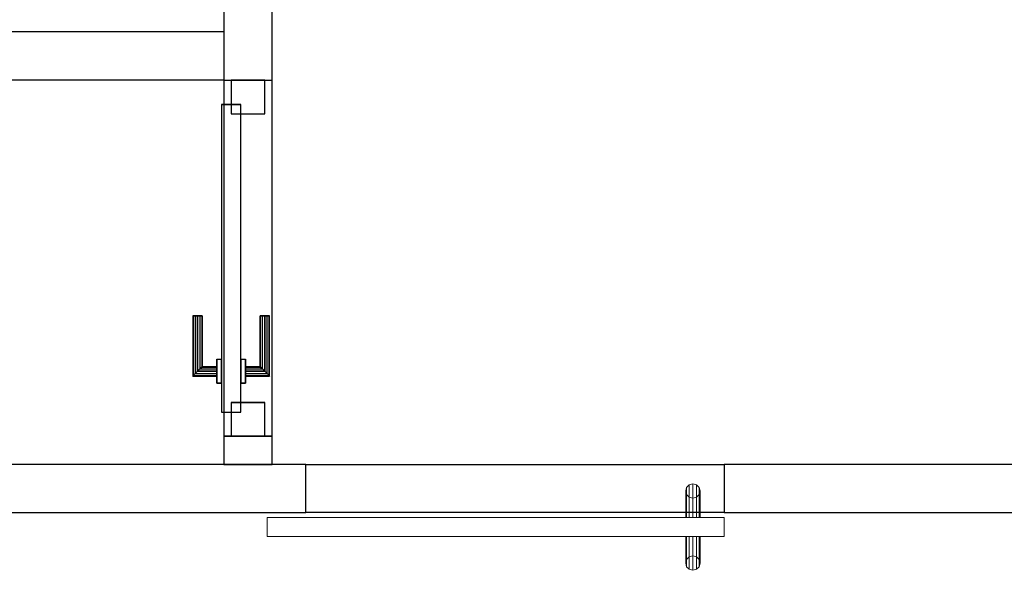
# Model space of a CAD drawing. Header units: metres. Extents: x 397.7 to 427.5, y 12.7 to 28.4.
# Tile 100 of 130: x 408.5 to 410.5, y 25.7 to 26.9. Entities that reach past the tile are written whole.
import ezdxf

# ---------------------------------------------------------------- set-up
doc = ezdxf.new("R2010")
doc.units = ezdxf.units.M
doc.layers.add('01_CARPINTERIA', color=5, linetype='Continuous', lineweight=25, true_color=0x0000ff)
for name, color, linetype, lineweight in [('A-GENM-____-OTLN', 7, 'Continuous', 18), ('A-WALL-____-MCUT', 7, 'Continuous', 25), ('A-WALL-____-OTLN', 7, 'Continuous', 25)]:
    doc.layers.add(name, color=color, linetype=linetype, lineweight=lineweight)

# ---------------------------------------------------------------- blocks, each defined once
blk = doc.blocks.new('Family - LONDR55-XX_ZZ-ARQ-CAA-M3D-Londres55-153779-07_CLI_AIRE_P4')
at = {"layer": '01_CARPINTERIA', "color": 161, "true_color": 0xaaaaff}
for p, q in [((0.1263, 0.1487), (0.125, 0.15)), ((0.125, 0.15), (0.125, 0.1)), ((0.125, 0.15), (0.1263, 0.1487)), ((0.25, 0.15), (0.125, 0.15)), ((0.13, 0.145), (0.1263, 0.1487)), ((0.1263, 0.1487), (0.1263, 0.1)), ((0.1263, 0.1487), (0.1263, 0.1)), ((0.1263, 0.1487), (0.13, 0.145)), ((0.25, 0.1487), (0.1263, 0.1487)), ((0.25, 0.1487), (0.1263, 0.1487)), ((0.135, 0.14), (0.13, 0.145)), ((0.13, 0.145), (0.13, 0.1)), ((0.13, 0.145), (0.13, 0.1)), ((0.13, 0.145), (0.135, 0.14)), ((0.25, 0.145), (0.13, 0.145)), ((0.25, 0.145), (0.13, 0.145)), ((0.25, 0.1487), (0.25, 0.15)), ((0.25, 0.15), (0.25, 0.1487)), ((0.25, 0.145), (0.25, 0.1487)), ((0.25, 0.1487), (0.25, 0.145)), ((0.25, 0.145), (0.25, 0.14)), ((0.25, 0.14), (0.25, 0.145)), ((0.135, 0.1), (0.135, 0.14)), ((0.135, 0.14), (0.135, 0.1)), ((0.135, 0.14), (0.14, 0.135)), ((0.14, 0.135), (0.135, 0.14)), ((0.135, 0.14), (0.25, 0.14)), ((0.25, 0.14), (0.135, 0.14)), ((0.14, 0.135), (0.14, 0.1)), ((0.14, 0.135), (0.1437, 0.1313)), ((0.1437, 0.1313), (0.14, 0.135)), ((0.14, 0.135), (0.14, 0.1)), ((0.25, 0.135), (0.14, 0.135)), ((0.25, 0.135), (0.14, 0.135)), ((0.1437, 0.1313), (0.1437, 0.1)), ((0.1437, 0.1313), (0.145, 0.13)), ((0.145, 0.13), (0.1437, 0.1313)), ((0.1437, 0.1313), (0.1437, 0.1)), ((0.25, 0.1313), (0.1437, 0.1313)), ((0.25, 0.1313), (0.1437, 0.1313)), ((0.145, 0.13), (0.145, 0.1)), ((0.25, 0.13), (0.145, 0.13)), ((0.25, 0.14), (0.25, 0.135)), ((0.25, 0.135), (0.25, 0.14)), ((0.25, 0.135), (0.25, 0.1313)), ((0.25, 0.1313), (0.25, 0.135)), ((0.25, 0.1313), (0.25, 0.13)), ((0.25, 0.13), (0.25, 0.1313)), ((0.69, 0.09), (0.05, 0.09)), ((0.05, 0.09), (0.05, 0.05)), ((0.69, 0.09), (0.05, 0.09)), ((0.05, 0.09), (0.05, 0.05)), ((0.16, 0.1), (0.11, 0.1)), ((0.11, 0.1), (0.16, 0.1)), ((0.11, 0.1), (0.11, 0.09)), ((0.11, 0.09), (0.11, 0.1)), ((0.16, 0.09), (0.11, 0.09)), ((0.11, 0.09), (0.16, 0.09)), ((0.1263, 0.1), (0.125, 0.1)), ((0.125, 0.1), (0.1263, 0.1)), ((0.13, 0.1), (0.1263, 0.1)), ((0.1263, 0.1), (0.13, 0.1)), ((0.135, 0.1), (0.13, 0.1)), ((0.13, 0.1), (0.135, 0.1)), ((0.14, 0.1), (0.135, 0.1)), ((0.135, 0.1), (0.14, 0.1)), ((0.14, 0.1), (0.1437, 0.1)), ((0.1437, 0.1), (0.14, 0.1)), ((0.1437, 0.1), (0.145, 0.1)), ((0.145, 0.1), (0.1437, 0.1)), ((0.16, 0.1), (0.16, 0.09)), ((0.16, 0.1), (0.16, 0.09)), ((0.69, 0.05), (0.69, 0.09)), ((0.69, 0.09), (0.69, 0.05)), ((0.07, 0.07), (0, 0.07)), ((0, 0.07), (0, 0)), ((0.07, 0.07), (0, 0.07)), ((0, 0.07), (0, 0)), ((0.07, 0), (0.07, 0.07)), ((0.07, 0.07), (0.07, 0)), ((0.74, 0.07), (0.67, 0.07)), ((0.67, 0.07), (0.67, 0)), ((0.74, 0.07), (0.67, 0.07)), ((0.67, 0.07), (0.67, 0)), ((0.74, 0), (0.74, 0.07)), ((0.74, 0.07), (0.74, 0)), ((0.05, 0.05), (0.69, 0.05)), ((0.05, 0.05), (0.69, 0.05)), ((0.11, 0.05), (0.16, 0.05)), ((0.16, 0.05), (0.11, 0.05)), ((0.11, 0.05), (0.11, 0.04)), ((0.11, 0.04), (0.11, 0.05)), ((0.16, 0.05), (0.16, 0.04)), ((0.16, 0.05), (0.16, 0.04)), ((0.11, 0.04), (0.16, 0.04)), ((0.16, 0.04), (0.11, 0.04)), ((0.1263, 0.04), (0.125, 0.04)), ((0.125, 0.04), (0.1263, 0.04)), ((0.125, 0.04), (0.125, -0.01)), ((0.13, 0.04), (0.1263, 0.04)), ((0.1263, 0.04), (0.13, 0.04)), ((0.1263, 0.04), (0.1263, -0.0087)), ((0.1263, 0.04), (0.1263, -0.0087)), ((0.13, 0.04), (0.135, 0.04)), ((0.135, 0.04), (0.13, 0.04)), ((0.13, 0.04), (0.13, -0.005)), ((0.13, 0.04), (0.13, -0.005)), ((0.135, 0.04), (0.14, 0.04)), ((0.14, 0.04), (0.135, 0.04)), ((0.135, 0), (0.135, 0.04)), ((0.135, 0.04), (0.135, 0)), ((0.14, 0.04), (0.1437, 0.04)), ((0.1437, 0.04), (0.14, 0.04)), ((0.14, 0.04), (0.14, 0.005)), ((0.14, 0.04), (0.14, 0.005)), ((0.1437, 0.04), (0.145, 0.04)), ((0.145, 0.04), (0.1437, 0.04)), ((0.1437, 0.04), (0.1437, 0.0087)), ((0.1437, 0.04), (0.1437, 0.0087)), ((0.145, 0.04), (0.145, 0.01)), ((0, 0), (0.07, 0)), ((0, 0), (0.07, 0)), ((0.13, -0.005), (0.135, 0)), ((0.135, 0), (0.13, -0.005)), ((0.14, 0.005), (0.135, 0)), ((0.135, 0), (0.14, 0.005)), ((0.25, 0), (0.135, 0)), ((0.135, 0), (0.25, 0)), ((0.1437, 0.0087), (0.14, 0.005)), ((0.14, 0.005), (0.1437, 0.0087)), ((0.14, 0.005), (0.25, 0.005)), ((0.14, 0.005), (0.25, 0.005)), ((0.145, 0.01), (0.1437, 0.0087)), ((0.1437, 0.0087), (0.145, 0.01)), ((0.1437, 0.0087), (0.25, 0.0087)), ((0.1437, 0.0087), (0.25, 0.0087)), ((0.145, 0.01), (0.25, 0.01)), ((0.25, 0.0087), (0.25, 0.01)), ((0.25, 0.01), (0.25, 0.0087)), ((0.25, 0.005), (0.25, 0.0087)), ((0.25, 0.0087), (0.25, 0.005)), ((0.25, 0.005), (0.25, 0)), ((0.25, 0), (0.25, 0.005)), ((0.25, 0), (0.25, -0.005)), ((0.25, -0.005), (0.25, 0)), ((0.67, 0), (0.74, 0)), ((0.67, 0), (0.74, 0)), ((0.125, -0.01), (0.1263, -0.0087)), ((0.1263, -0.0087), (0.125, -0.01)), ((0.125, -0.01), (0.25, -0.01)), ((0.1263, -0.0087), (0.13, -0.005)), ((0.13, -0.005), (0.1263, -0.0087)), ((0.1263, -0.0087), (0.25, -0.0087)), ((0.1263, -0.0087), (0.25, -0.0087)), ((0.13, -0.005), (0.25, -0.005)), ((0.13, -0.005), (0.25, -0.005)), ((0.25, -0.005), (0.25, -0.0087)), ((0.25, -0.0087), (0.25, -0.005)), ((0.25, -0.0087), (0.25, -0.01)), ((0.25, -0.01), (0.25, -0.0087))]:
    blk.add_line(p, q, dxfattribs=at)
blk = doc.blocks.new('Family - Porta P4-153780-07_CLI_AIRE_P4')
blk.add_blockref('Family - LONDR55-XX_ZZ-ARQ-CAA-M3D-Londres55-153779-07_CLI_AIRE_P4', (0, 0))
blk = doc.blocks.new('Family - Evans P4-153798-07_CLI_AIRE_P4')
at = {"layer": 'A-WALL-____-MCUT', "color": 253, "true_color": 0xaaaaaa}
for p, q in [((2.6418, 0.1), (0, 0.1)), ((2.6418, 0), (2.6418, 0.1)), ((0, 0), (2.6418, 0))]:
    blk.add_line(p, q, dxfattribs=at)
at = {"layer": 'A-WALL-____-OTLN', "color": 253, "true_color": 0xaaaaaa}
for p, q in [((2.6418, 0.1), (0, 0.1)), ((2.6418, 0), (2.6418, 0.1)), ((0, 0), (2.6418, 0))]:
    blk.add_line(p, q, dxfattribs=at)
at = {"layer": 'A-WALL-____-OTLN', "color": 253, "lineweight": 18, "true_color": 0xaaaaaa}
blk.add_line((0, 0), (2.6418, 0), dxfattribs=at)
blk = doc.blocks.new('Family - Evans P4-154015-07_CLI_AIRE_P4')
at = {"layer": 'A-WALL-____-OTLN', "color": 253, "true_color": 0xaaaaaa}
for p, q in [((0, 0.1), (0.87, 0.1)), ((0, 0), (0, 0.1)), ((0, 0), (0, 0.1)), ((0, 0.1), (0.87, 0.1)), ((0.87, 0.1), (0.87, 0)), ((0.87, 0.1), (0.87, 0)), ((0.87, 0), (0, 0)), ((0.87, 0), (0, 0))]:
    blk.add_line(p, q, dxfattribs=at)
at = {"layer": 'A-WALL-____-OTLN', "color": 253, "lineweight": 18, "true_color": 0xaaaaaa}
blk.add_line((0, 0), (0.87, 0), dxfattribs=at)
blk = doc.blocks.new('Family - Vano porta P4-154017-07_CLI_AIRE_P4')
at = {"layer": 'A-GENM-____-OTLN', "color": 253, "true_color": 0xaaaaaa}
for p, q in [((409.927, 25.9295), (409.057, 25.9295)), ((409.057, 25.9295), (409.057, 25.8295)), ((409.057, 25.9295), (409.927, 25.9295)), ((409.057, 25.8295), (409.057, 25.9295)), ((409.927, 25.8295), (409.927, 25.9295)), ((409.927, 25.8295), (409.927, 25.9295)), ((409.057, 25.8295), (409.927, 25.8295)), ((409.927, 25.8295), (409.057, 25.8295))]:
    blk.add_line(p, q, dxfattribs=at)
blk = doc.blocks.new('Family - Evans P4-154174-07_CLI_AIRE_P4')
at = {"layer": 'A-WALL-____-MCUT', "color": 253, "true_color": 0xaaaaaa}
for p, q in [((0.059, 0.1), (0, 0.1)), ((0, 0.1), (0, 0)), ((0.059, 0), (0.059, 0.1)), ((0.799, 0.1), (0.799, 0)), ((0.95, 0.1), (0.799, 0.1)), ((0.95, 0), (0.95, 0.1)), ((1.689, 0.1), (1.689, 0)), ((1.72, 0.1), (1.689, 0.1)), ((1.72, 0), (1.72, 0.1)), ((0, 0), (0.059, 0)), ((0.799, 0), (0.95, 0)), ((1.689, 0), (1.72, 0))]:
    blk.add_line(p, q, dxfattribs=at)
at = {"layer": 'A-WALL-____-OTLN', "color": 253, "true_color": 0xaaaaaa}
for p, q in [((1.72, 0.1), (0, 0.1)), ((0, 0.1), (0, 0)), ((0.799, 0.1), (0.059, 0.1)), ((0.059, 0.1), (0.059, 0)), ((0.799, 0.1), (0.799, 0)), ((1.689, 0.1), (0.95, 0.1)), ((0.95, 0.1), (0.95, 0)), ((1.689, 0.1), (1.689, 0)), ((1.72, 0), (1.72, 0.1)), ((0, 0), (1.72, 0)), ((0.059, 0), (0.799, 0)), ((0.95, 0), (1.689, 0))]:
    blk.add_line(p, q, dxfattribs=at)
at = {"layer": 'A-WALL-____-OTLN', "color": 253, "lineweight": 18, "true_color": 0xaaaaaa}
blk.add_line((0, 0), (1.72, 0), dxfattribs=at)
blk = doc.blocks.new('Family - Vano porta P4-154176-07_CLI_AIRE_P4')
at = {"layer": 'A-GENM-____-OTLN', "color": 253, "true_color": 0xaaaaaa}
for p, q in [((408.987, 26.7284), (408.887, 26.7284)), ((408.887, 26.7284), (408.887, 25.9884)), ((408.987, 26.7284), (408.887, 26.7284)), ((408.887, 25.9884), (408.887, 26.7284)), ((408.987, 25.9884), (408.987, 26.7284)), ((408.987, 26.7284), (408.987, 25.9884)), ((408.887, 25.9884), (408.987, 25.9884)), ((408.987, 25.9884), (408.887, 25.9884))]:
    blk.add_line(p, q, dxfattribs=at)
blk = doc.blocks.new('Family - Evans P4-154180-07_CLI_AIRE_P4')
at = {"layer": 'A-WALL-____-MCUT', "color": 253, "true_color": 0xaaaaaa}
for p, q in [((0.75, 0.1), (0, 0.1)), ((0, 0.1), (0, 0)), ((0.75, 0), (0.75, 0.1)), ((0, 0), (0.75, 0))]:
    blk.add_line(p, q, dxfattribs=at)
at = {"layer": 'A-WALL-____-OTLN', "color": 253, "true_color": 0xaaaaaa}
for p, q in [((0.75, 0.1), (0, 0.1)), ((0, 0.1), (0, 0)), ((0.75, 0), (0.75, 0.1)), ((0, 0), (0.75, 0))]:
    blk.add_line(p, q, dxfattribs=at)
at = {"layer": 'A-WALL-____-OTLN', "color": 253, "lineweight": 18, "true_color": 0xaaaaaa}
blk.add_line((0, 0), (0.75, 0), dxfattribs=at)
blk = doc.blocks.new('Family - Evans P4-154248-07_CLI_AIRE_P4')
at = {"layer": 'A-WALL-____-MCUT', "color": 253, "true_color": 0xaaaaaa}
for p, q in [((1.3477, 0.1), (0, 0.1)), ((0, 0.1), (0, 0)), ((1.3477, 0), (1.3477, 0.1)), ((0, 0), (1.3477, 0))]:
    blk.add_line(p, q, dxfattribs=at)
at = {"layer": 'A-WALL-____-OTLN', "color": 253, "true_color": 0xaaaaaa}
for p, q in [((1.3477, 0.1), (0, 0.1)), ((0, 0.1), (0, 0)), ((1.3477, 0), (1.3477, 0.1)), ((0, 0), (1.3477, 0))]:
    blk.add_line(p, q, dxfattribs=at)
at = {"layer": 'A-WALL-____-OTLN', "color": 253, "lineweight": 18, "true_color": 0xaaaaaa}
blk.add_line((-0.0488, 0), (1.3477, 0), dxfattribs=at)
blk = doc.blocks.new('Family - LONDR55-XX_ZZ-ARQ-CAA-M3D-Londres55-154386-07_CLI_AIRE_P4')
at = {"layer": 'A-GENM-____-OTLN', "color": 253, "true_color": 0xaaaaaa}
for p, q in [((0.052, 0.1725), (0.05, 0.165)), ((0.052, 0.1725), (0.05, 0.165)), ((0.05, 0.165), (0.052, 0.1575)), ((0.05, 0.11), (0.05, 0.165)), ((0.05, 0.165), (0.052, 0.1575)), ((0.0575, 0.178), (0.052, 0.1725)), ((0.0575, 0.178), (0.052, 0.1725)), ((0.052, 0.11), (0.052, 0.1725)), ((0.065, 0.18), (0.0575, 0.178)), ((0.065, 0.18), (0.0575, 0.178)), ((0.0575, 0.11), (0.0575, 0.178)), ((0.0725, 0.178), (0.065, 0.18)), ((0.0725, 0.178), (0.065, 0.18)), ((0.065, 0.11), (0.065, 0.18)), ((0.078, 0.1725), (0.0725, 0.178)), ((0.078, 0.1725), (0.0725, 0.178)), ((0.0725, 0.11), (0.0725, 0.178)), ((0.08, 0.165), (0.078, 0.1725)), ((0.08, 0.165), (0.078, 0.1725)), ((0.078, 0.11), (0.078, 0.1725)), ((0.078, 0.1575), (0.08, 0.165)), ((0.078, 0.1575), (0.08, 0.165)), ((0.08, 0.165), (0.08, 0.11)), ((0.052, 0.1575), (0.0575, 0.152)), ((0.052, 0.11), (0.052, 0.1575)), ((0.052, 0.1575), (0.0575, 0.152)), ((0.0575, 0.152), (0.065, 0.15)), ((0.0575, 0.11), (0.0575, 0.152)), ((0.0575, 0.152), (0.065, 0.15)), ((0.065, 0.15), (0.0725, 0.152)), ((0.065, 0.15), (0.0725, 0.152)), ((0.065, 0.11), (0.065, 0.15)), ((0.0725, 0.152), (0.078, 0.1575)), ((0.0725, 0.152), (0.078, 0.1575)), ((0.0725, 0.11), (0.0725, 0.152)), ((0.078, 0.11), (0.078, 0.1575)), ((0.95, 0.11), (0, 0.11)), ((0, 0.11), (0, 0.07)), ((0.95, 0.11), (0, 0.11)), ((0, 0.11), (0, 0.07)), ((0.052, 0.11), (0.05, 0.11)), ((0.05, 0.11), (0.052, 0.11)), ((0.0575, 0.11), (0.052, 0.11)), ((0.052, 0.11), (0.0575, 0.11)), ((0.065, 0.11), (0.0575, 0.11)), ((0.0575, 0.11), (0.065, 0.11)), ((0.0725, 0.11), (0.065, 0.11)), ((0.065, 0.11), (0.0725, 0.11)), ((0.078, 0.11), (0.0725, 0.11)), ((0.0725, 0.11), (0.078, 0.11)), ((0.078, 0.11), (0.08, 0.11)), ((0.08, 0.11), (0.078, 0.11)), ((0.95, 0.07), (0.95, 0.11)), ((0.95, 0.11), (0.95, 0.07)), ((0, 0.07), (0.95, 0.07)), ((0, 0.07), (0.95, 0.07)), ((0.05, 0.015), (0.05, 0.07)), ((0.052, 0.07), (0.05, 0.07)), ((0.05, 0.07), (0.052, 0.07)), ((0.052, 0.0075), (0.052, 0.07)), ((0.052, 0.0225), (0.052, 0.07)), ((0.0575, 0.07), (0.052, 0.07)), ((0.052, 0.07), (0.0575, 0.07)), ((0.0575, 0.002), (0.0575, 0.07)), ((0.0575, 0.028), (0.0575, 0.07)), ((0.065, 0.07), (0.0575, 0.07)), ((0.0575, 0.07), (0.065, 0.07)), ((0.065, 0), (0.065, 0.07)), ((0.065, 0.03), (0.065, 0.07)), ((0.0725, 0.07), (0.065, 0.07)), ((0.065, 0.07), (0.0725, 0.07)), ((0.0725, 0.002), (0.0725, 0.07)), ((0.0725, 0.028), (0.0725, 0.07)), ((0.078, 0.07), (0.0725, 0.07)), ((0.0725, 0.07), (0.078, 0.07)), ((0.078, 0.0075), (0.078, 0.07)), ((0.078, 0.0225), (0.078, 0.07)), ((0.078, 0.07), (0.08, 0.07)), ((0.08, 0.07), (0.078, 0.07)), ((0.08, 0.07), (0.08, 0.015)), ((0.052, 0.0225), (0.05, 0.015)), ((0.052, 0.0225), (0.05, 0.015)), ((0.0575, 0.028), (0.052, 0.0225)), ((0.0575, 0.028), (0.052, 0.0225)), ((0.065, 0.03), (0.0575, 0.028)), ((0.065, 0.03), (0.0575, 0.028)), ((0.0725, 0.028), (0.065, 0.03)), ((0.0725, 0.028), (0.065, 0.03)), ((0.078, 0.0225), (0.0725, 0.028)), ((0.078, 0.0225), (0.0725, 0.028)), ((0.08, 0.015), (0.078, 0.0225)), ((0.08, 0.015), (0.078, 0.0225)), ((0.05, 0.015), (0.052, 0.0075)), ((0.05, 0.015), (0.052, 0.0075)), ((0.052, 0.0075), (0.0575, 0.002)), ((0.052, 0.0075), (0.0575, 0.002)), ((0.0575, 0.002), (0.065, 0)), ((0.0575, 0.002), (0.065, 0)), ((0.065, 0), (0.0725, 0.002)), ((0.065, 0), (0.0725, 0.002)), ((0.0725, 0.002), (0.078, 0.0075)), ((0.0725, 0.002), (0.078, 0.0075)), ((0.078, 0.0075), (0.08, 0.015)), ((0.078, 0.0075), (0.08, 0.015))]:
    blk.add_line(p, q, dxfattribs=at)
blk = doc.blocks.new('Family - Porta P4-154387-07_CLI_AIRE_P4')
blk.add_blockref('Family - LONDR55-XX_ZZ-ARQ-CAA-M3D-Londres55-154386-07_CLI_AIRE_P4', (0, 0))
blk = doc.blocks.new('LONDR55-XX_ZZ-ARQ-CAA-M3D-Londres55_ifc-1-07_CLI_AIRE_P4')
at = {"layer": '01_CARPINTERIA', "color": 253, "lineweight": 18, "true_color": 0xaaaaaa, "rotation": 90}
blk.add_blockref('Family - Porta P4-153780-07_CLI_AIRE_P4', (408.972, 25.9884), dxfattribs=at)
at = {"layer": 'A-GENM-____-OTLN', "color": 253, "lineweight": 18, "true_color": 0xaaaaaa}
for name in ['Family - Vano porta P4-154176-07_CLI_AIRE_P4', 'Family - Vano porta P4-154017-07_CLI_AIRE_P4']:
    blk.add_blockref(name, (0, 0), dxfattribs=at)
at = {"layer": 'A-GENM-____-OTLN', "color": 253, "lineweight": 18, "true_color": 0xaaaaaa, "rotation": 180}
blk.add_blockref('Family - Porta P4-154387-07_CLI_AIRE_P4', (409.927, 25.8895), dxfattribs=at)
at = {"layer": 'A-WALL-____-OTLN', "color": 253, "lineweight": 18, "true_color": 0xaaaaaa, "rotation": 90}
blk.add_blockref('Family - Evans P4-154174-07_CLI_AIRE_P4', (408.987, 25.9295), dxfattribs=at)
at = {"layer": 'A-WALL-____-OTLN', "color": 253, "lineweight": 18, "true_color": 0xaaaaaa}
for name, p in [('Family - Evans P4-154248-07_CLI_AIRE_P4', (407.5397, 26.7295)), ('Family - Evans P4-153798-07_CLI_AIRE_P4', (406.4152, 25.8295)), ('Family - Evans P4-154015-07_CLI_AIRE_P4', (409.057, 25.8295)), ('Family - Evans P4-154180-07_CLI_AIRE_P4', (409.927, 25.8295))]:
    blk.add_blockref(name, p, dxfattribs=at)

msp = doc.modelspace()

# ---------------------------------------------------------------- block references
at = {"lineweight": 5}
msp.add_blockref('LONDR55-XX_ZZ-ARQ-CAA-M3D-Londres55_ifc-1-07_CLI_AIRE_P4', (0, 0), dxfattribs=at)

doc.saveas('drawing.dxf')
